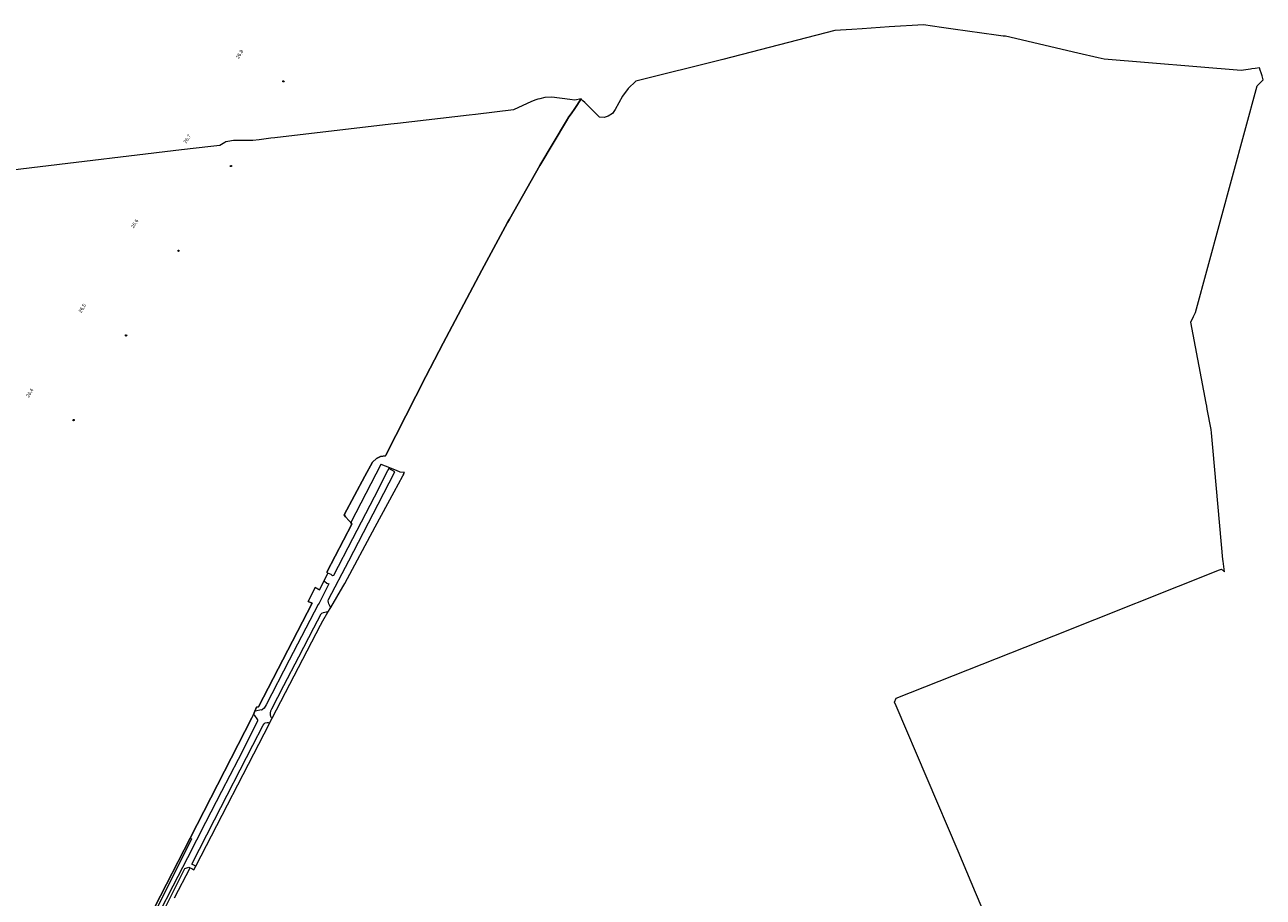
# Model space of a CAD drawing. Header units: millimetres. Extents: x -191 to 81095, y -508122 to 28741.
# Tile 249 of 251: x 5745 to 6988, y 10930 to 11805. Entities that reach past the tile are written whole.
import ezdxf
from ezdxf.enums import TextEntityAlignment as Align

# ---------------------------------------------------------------- set-up
doc = ezdxf.new("R2010")
doc.units = ezdxf.units.MM
doc.linetypes.add('VE22-087 DB - VST Hervest-Dorsten ALK VA2736$0$1', pattern=[0])
for name, color, linetype, lineweight in [('240620_Dorsten Achse$0$EB-62273S-A-KM', 1, 'Continuous', 18), ('240620_Dorsten Achse$0$EB-62273S-A-KMTXT', 1, 'Continuous', 35), ('VE22-087 DB - VST Hervest-Dorsten ALK VA2736$0$AX_Flurstueck', 9, 'VE22-087 DB - VST Hervest-Dorsten ALK VA2736$0$1', 18), ('VE22-087 DB - VST Hervest-Dorsten ALK VA2736$0$AX_Strassenverkehr', 7, 'VE22-087 DB - VST Hervest-Dorsten ALK VA2736$0$1', 18), ('VE22-087 DB - VST Hervest-Dorsten ALK VA2736$0$Flurgrenzen', 9, 'VE22-087 DB - VST Hervest-Dorsten ALK VA2736$0$1', 18)]:
    doc.layers.add(name, color=color, linetype=linetype, lineweight=lineweight)
doc.layers.add('XREF ALK Kataster', color=251, linetype='Continuous')
doc.styles.add('240620_Dorsten Achse$0$PROVI', font='PROVI.SHX')

# ---------------------------------------------------------------- blocks, each defined once
blk = doc.blocks.new('VE22-087 DB - VST Hervest-Dorsten ALK VA2736')
at = {"layer": 'VE22-087 DB - VST Hervest-Dorsten ALK VA2736$0$AX_Flurstueck', "linetype": 'VE22-087 DB - VST Hervest-Dorsten ALK VA2736$0$1', "lineweight": 13, "ltscale": 0.5}
blk.add_polyline3d([(5867.3, 10882, 0), (5905.6, 10958.4, 0), (5909.6, 10959.7, 0), (5910.7, 10959.2, 0), (5912.4, 10958.3, 0), (5914.5, 10957.2, 0), (5916.4, 10960.7, 0), (5990.4, 11104, 0), (5990.8, 11104.8, 0), (5992.9, 11108.9, 0), (5993.2, 11109.3, 0), (6041.8, 11202.6, 0), (6044.1, 11207, 0), (6049.2, 11215.8, 0), (6052, 11220.5, 0), (6064.1, 11241.1, 0), (6066, 11244.6, 0), (6096.6, 11301.3, 0), (6115.6, 11336.5, 0), (6124.3, 11352.5, 0), (6125.3, 11354.4, 0), (6125.5, 11354.8, 0), (6126.2, 11356.1, 0), (6121.6, 11356.3, 0), (6117.9, 11357.8, 0), (6106.8, 11362.4, 0), (6102.5, 11364.1, 0), (6102.4, 11363.9, 0), (6072, 11305.6, 0), (6073.2, 11304.2, 0), (6048.2, 11255.9, 0), (6049.2, 11254.9, 0), (6045.4, 11247.6, 0), (6040.6, 11238.3, 0), (6036.5, 11240.4, 0), (6029.4, 11226.6, 0), (6033.5, 11224.6, 0), (5979.5, 11120.8, 0), (5977.5, 11120.2, 0), (5975.8, 11116.2, 0), (5974.4, 11113.1, 0), (5972.9, 11109.7, 0), (5910.8, 10988.8, 0), (5912.3, 10988.1, 0), (5860.9, 10885.3, 0)], dxfattribs=at)
at = {"layer": 'VE22-087 DB - VST Hervest-Dorsten ALK VA2736$0$AX_Strassenverkehr', "color": 253, "linetype": 'VE22-087 DB - VST Hervest-Dorsten ALK VA2736$0$1', "lineweight": 13, "ltscale": 0.5, "true_color": 0x999999}
blk.add_polyline3d([(5895.2, 10929, 0), (5910.7, 10959.2, 0), (5912.4, 10958.3, 0), (5914.5, 10957.2, 0), (5916.4, 10960.7, 0), (5912.5, 10962.7, 0), (5935.3, 11007.3, 0), (5973.8, 11082.2, 0), (5984.1, 11102.4, 0), (5985.1, 11103.7, 0), (5986.3, 11104.5, 0), (5988, 11105, 0), (5989.6, 11105.1, 0), (5990.8, 11104.8, 0), (5992.9, 11108.9, 0), (5992.4, 11109.6, 0), (5991.9, 11110.9, 0), (5991.5, 11112.6, 0), (5991.4, 11114.2, 0), (5991.8, 11116.7, 0), (5992.8, 11118.8, 0), (6004.9, 11142.2, 0), (6019.9, 11171, 0), (6035.1, 11200.1, 0), (6042.3, 11214, 0), (6043.1, 11214.6, 0), (6044.6, 11215.3, 0), (6046, 11215.8, 0), (6047.4, 11216, 0), (6048.8, 11216, 0), (6049.2, 11215.8, 0), (6052, 11220.5, 0), (6051.6, 11220.8, 0), (6050, 11224, 0), (6049.7, 11225.6, 0), (6049.5, 11227.2, 0), (6049.9, 11228.5, 0), (6070.2, 11267.3, 0), (6099.6, 11324.3, 0), (6116.3, 11356.7, 0), (6110.2, 11359.8, 0), (6107.8, 11355.4, 0), (6099.8, 11339.4, 0), (6073.8, 11289.3, 0), (6054.6, 11252.4, 0), (6053.6, 11252.1, 0), (6052.5, 11253.5, 0), (6049.2, 11254.9, 0), (6045.4, 11247.6, 0), (6045.8, 11246.8, 0), (6048.2, 11245, 0), (6050.2, 11244.1, 0), (6040.3, 11224.7, 0), (6039.4, 11223.5, 0), (6010.4, 11167.7, 0), (5987.2, 11122.7, 0), (5985.3, 11119.3, 0), (5983.9, 11118.2, 0), (5983, 11117.7, 0), (5982.4, 11117.5, 0), (5982, 11117.6, 0), (5976.4, 11116.2, 0), (5975.8, 11116.2, 0), (5974.4, 11113.1, 0), (5975, 11112.7, 0), (5975.5, 11112.1, 0), (5977.7, 11108.8, 0), (5978.4, 11107.5, 0), (5978.6, 11106.2, 0), (5958.9, 11067.9, 0), (5942.3, 11035.6, 0), (5926.4, 11004.5, 0), (5908.2, 10969.1, 0), (5893.5, 10940.6, 0), (5879.7, 10913.9, 0)], dxfattribs=at)
at = {"layer": 'VE22-087 DB - VST Hervest-Dorsten ALK VA2736$0$Flurgrenzen', "ltscale": 0.5}
for points in [[(6730.9, 10860.5, 0), (6699.5, 10934.2, 0), (6681.8, 10975.9, 0), (6619.7, 11121.7, 0), (6618, 11125.4, 0), (6619.6, 11129.3, 0), (6777.9, 11192.1, 0), (6944.4, 11258.2, 0), (6946.2, 11259, 0), (6949.5, 11256.1, 0), (6948, 11266.8, 0), (6947.8, 11268.6, 0), (6938, 11377.2, 0), (6936.3, 11395.7, 0), (6936, 11399, 0), (6932.1, 11419.6, 0), (6931.6, 11422.5, 0), (6931, 11425.6, 0), (6915.7, 11506.8, 0), (6918.2, 11512.4, 0), (6920.1, 11516.6, 0), (6982.2, 11744.1, 0), (6988.3, 11750, 0), (6987.1, 11754, 0), (6986.1, 11757.3, 0), (6985.3, 11759.9, 0), (6984.6, 11762.3, 0), (6980.2, 11761.6, 0), (6976.9, 11761.1, 0), (6975.5, 11760.9, 0), (6966, 11759.5, 0), (6828.6, 11770.9, 0), (6822.4, 11772.3, 0), (6802, 11777, 0), (6729.6, 11793.8, 0), (6727.1, 11794.1, 0), (6720.1, 11795.1, 0), (6677, 11801.1, 0), (6665.1, 11802.7, 0), (6647.2, 11805.4, 0), (6612.6, 11803.2, 0), (6585.4, 11801.4, 0), (6575.1, 11800.7, 0), (6558.2, 11799.7, 0), (6445.8, 11770.5, 0), (6358.4, 11748.9, 0), (6350.5, 11741.3, 0), (6344.9, 11733.8, 0), (6337.6, 11720.4, 0), (6334.8, 11716.3, 0), (6330.6, 11713.5, 0), (6326.4, 11712.2, 0), (6321.9, 11712.8, 0), (6318.3, 11716.3, 0), (6313.8, 11720.7, 0), (6313.5, 11721, 0), (6308.8, 11725.6, 0), (6307, 11727.4, 0), (6305.2, 11729.1, 0), (6303.8, 11730.5, 0), (6303.4, 11731, 0), (6296.9, 11721.4, 0), (6293.3, 11716.1, 0), (6291.1, 11712.9, 0), (6288.8, 11709, 0), (6262, 11664, 0), (6231.4, 11610.4, 0), (6229.3, 11606.8, 0), (6203.6, 11559.2, 0), (6165, 11485.7, 0), (6147.5, 11452.2, 0), (6107.3, 11373.4, 0), (6106.9, 11372.6, 0), (6102.1, 11372, 0), (6097.8, 11369.9, 0), (6093.8, 11366.4, 0), (6086.2, 11352.3, 0), (6065.3, 11313.5, 0), (6066.9, 11311.6, 0), (6070.4, 11307.5, 0), (6072, 11305.6, 0), (6073.2, 11304.2, 0), (6048.2, 11255.9, 0), (6049.2, 11254.9, 0), (6045.4, 11247.6, 0), (6040.6, 11238.3, 0), (6036.5, 11240.4, 0), (6029.4, 11226.6, 0), (6033.5, 11224.6, 0), (5979.5, 11120.8, 0), (5977.5, 11120.2, 0), (5975.8, 11116.2, 0), (5974.4, 11113.1, 0), (5972.9, 11109.7, 0), (5910.8, 10988.8, 0), (5767.7, 10710.4, 0)], [(5767.7, 10710.4, 0), (5910.8, 10988.8, 0), (5972.9, 11109.7, 0), (5974.4, 11113.1, 0), (5975.8, 11116.2, 0), (5977.5, 11120.2, 0), (5979.5, 11120.8, 0), (6033.5, 11224.6, 0), (6029.4, 11226.6, 0), (6036.5, 11240.4, 0), (6040.6, 11238.3, 0), (6045.4, 11247.6, 0), (6049.2, 11254.9, 0), (6048.2, 11255.9, 0), (6073.2, 11304.2, 0), (6072, 11305.6, 0), (6070.4, 11307.5, 0), (6066.9, 11311.6, 0), (6065.3, 11313.5, 0), (6086.2, 11352.3, 0), (6093.8, 11366.4, 0), (6097.8, 11369.9, 0), (6102.1, 11372, 0), (6106.9, 11372.6, 0), (6107.3, 11373.4, 0), (6147.5, 11452.2, 0), (6165, 11485.7, 0), (6203.6, 11559.2, 0), (6229.3, 11606.8, 0), (6231.4, 11610.4, 0), (6262, 11664, 0), (6288.8, 11709, 0), (6291.1, 11712.9, 0), (6293.3, 11716.1, 0), (6296.9, 11721.4, 0), (6303.4, 11731, 0), (6297, 11729.8, 0), (6292, 11730.4, 0), (6274, 11732.8, 0), (6267, 11732.3, 0), (6261.9, 11731.2, 0), (6260, 11730.7, 0), (6257.8, 11729.9, 0), (6253.4, 11728.3, 0), (6235.4, 11719.9, 0), (6197.3, 11715.4, 0), (6191.1, 11714.7, 0), (6119.1, 11706.3, 0), (6112.4, 11705.5, 0), (5995.7, 11692, 0), (5991.9, 11691.5, 0), (5980.1, 11689.9, 0), (5973.9, 11689.1, 0), (5969.8, 11689.1, 0), (5963.7, 11689.2, 0), (5954.5, 11689.3, 0), (5948.8, 11688.3, 0), (5946.8, 11688, 0), (5945.6, 11687.2, 0), (5940.6, 11684.1, 0), (5931.7, 11683.1, 0), (5902, 11679.8, 0), (5751.7, 11661.7, 0), (5663.5, 11651, 0)]]:
    blk.add_polyline3d(points, dxfattribs=at)

msp = doc.modelspace()

# ---------------------------------------------------------------- block references
at = {"layer": 'XREF ALK Kataster', "color": 251}
msp.add_blockref('VE22-087 DB - VST Hervest-Dorsten ALK VA2736', (0, 0), dxfattribs=at)

# ---------------------------------------------------------------- next in the draw order: linework, layer by layer
at = {"layer": '240620_Dorsten Achse$0$EB-62273S-A-KM', "color": 251}
for centre in [(6004.458, 11748.62), (5951.792, 11663.612), (5899.126, 11578.605), (5846.459, 11493.597), (5793.793, 11408.59)]:
    msp.add_circle(centre, 0.65, dxfattribs=at)

# ---------------------------------------------------------------- next in the draw order: texts
at = {"layer": '240620_Dorsten Achse$0$EB-62273S-A-KMTXT', "color": 251, "style": '240620_Dorsten Achse$0$PROVI'}
for s, p in [('26,8', (5961.954, 11774.953)), ('26,7', (5909.288, 11689.945)), ('26,6', (5856.622, 11604.938)), ('26,5', (5803.956, 11519.93)), ('26,4', (5751.289, 11434.923))]:
    msp.add_text(s, height=3.5, rotation=58.219782, dxfattribs=at).set_placement(p, align=Align.CENTER)

doc.saveas('drawing.dxf')
